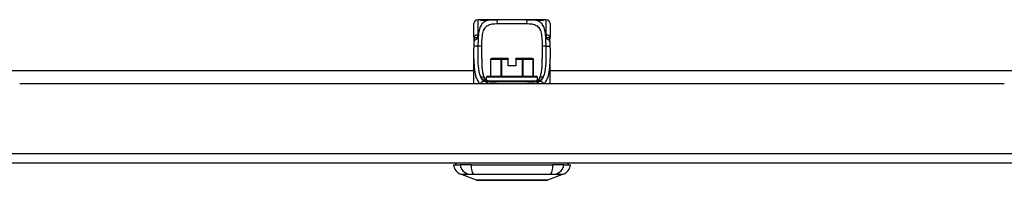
# Model space of a CAD drawing. Header units: inches. Extents: x 14 to 456, y 41 to 215.
# Tile 12 of 201: x 80.74 to 90.66, y 40.54 to 42.15. Entities that reach past the tile are written whole.
import ezdxf

# ---------------------------------------------------------------- set-up
doc = ezdxf.new("R2010")
doc.units = ezdxf.units.IN
doc.header["$MEASUREMENT"] = 0
doc.layers.add('Visible Edges(ANSI)', color=7, linetype='Continuous', lineweight=25)
doc.layers.add('Visible Tangent Edges(ANSI)', color=7, linetype='Continuous', lineweight=25)

msp = doc.modelspace()

# ---------------------------------------------------------------- linework, layer by layer
at = {"layer": 'Visible Edges(ANSI)'}
for p, q in [((85.3729, 42.1542), (85.3532, 42.1542)), ((85.4967, 42.1542), (85.3729, 42.1542)), ((85.4967, 42.1542), (85.5351, 42.1542)), ((85.8603, 42.1542), (85.5351, 42.1542)), ((85.8603, 42.1542), (85.8987, 42.1542)), ((86.0225, 42.1542), (85.8987, 42.1542)), ((86.0422, 42.1542), (86.0225, 42.1542)), ((85.3139, 41.9794), (85.3139, 42.1148)), ((86.0816, 42.1148), (86.0816, 41.9794)), ((85.3139, 41.5093), (85.3139, 41.7652)), ((85.4829, 41.5869), (85.4829, 41.7562)), ((85.4908, 41.7641), (85.4913, 41.7641)), ((85.5929, 41.7641), (85.4913, 41.7641)), ((85.5929, 41.7641), (85.5964, 41.7641)), ((85.6603, 41.7641), (85.5964, 41.7641)), ((85.6603, 41.7641), (85.6603, 41.7562)), ((85.6603, 41.6893), (85.6603, 41.7562)), ((85.7991, 41.7641), (85.7351, 41.7641)), ((85.7351, 41.7562), (85.7351, 41.7641)), ((85.7351, 41.7562), (85.7351, 41.6893)), ((85.7991, 41.7641), (85.8025, 41.7641)), ((85.9041, 41.7641), (85.8025, 41.7641)), ((85.9041, 41.7641), (85.9047, 41.7641)), ((85.9125, 41.5869), (85.9125, 41.7562)), ((86.0816, 41.5093), (86.0816, 41.7652)), ((80.2596, 41.6433), (85.3139, 41.6433)), ((85.7351, 41.6893), (85.6603, 41.6893)), ((86.0816, 41.6433), (91.1358, 41.6433)), ((85.4418, 41.5451), (85.4418, 41.5751)), ((85.4536, 41.5869), (85.9418, 41.5869)), ((85.9536, 41.5451), (85.9536, 41.5751)), ((90.6552, 41.5093), (80.7402, 41.5093)), ((85.9432, 41.5282), (85.4588, 41.5282)), ((109.5002, 40.7093), (61.8952, 40.7093)), ((85.1072, 40.6935), (85.1752, 40.6935)), ((85.286, 40.6935), (85.1752, 40.6935)), ((85.286, 40.6935), (86.1095, 40.6935)), ((86.2202, 40.6935), (86.1095, 40.6935)), ((86.2202, 40.6935), (86.2883, 40.6935)), ((85.3408, 40.539), (85.1811, 40.6011)), ((86.2143, 40.6011), (86.0546, 40.539))]:
    msp.add_line(p, q, dxfattribs=at)
at = {"layer": 'Visible Edges(ANSI)', "flags": 128}
for points in [[(85.3809, 42.1516), (85.3815, 42.1515), (85.3831, 42.1511), (85.3884, 42.1501), (85.3956, 42.1493), (85.4039, 42.1486), (85.413, 42.1485), (85.4219, 42.1487), (85.4302, 42.1494), (85.4371, 42.1503)], [(85.4371, 42.1503), (85.4513, 42.1521), (85.466, 42.1533), (85.4812, 42.154), (85.4967, 42.1542)], [(85.8987, 42.1542), (85.9142, 42.154), (85.9294, 42.1533), (85.9441, 42.1521), (85.9584, 42.1503)], [(85.9584, 42.1503), (85.9653, 42.1494), (85.9736, 42.1487), (85.9825, 42.1485), (85.9915, 42.1486), (85.9999, 42.1493), (86.0071, 42.1501), (86.0123, 42.1511), (86.0139, 42.1515), (86.0146, 42.1516)], [(85.3139, 41.9794), (85.3139, 41.9787), (85.3139, 41.978), (85.3139, 41.9773), (85.3139, 41.9766), (85.3139, 41.9759), (85.3139, 41.9752), (85.314, 41.9744), (85.314, 41.9737), (85.314, 41.973), (85.3141, 41.9723), (85.3141, 41.9716), (85.3142, 41.9709), (85.3142, 41.9701), (85.3143, 41.9694), (85.3144, 41.9687), (85.3144, 41.968), (85.3145, 41.9673), (85.3146, 41.9665), (85.3146, 41.9658), (85.3147, 41.9651), (85.3148, 41.9644), (85.3149, 41.9637), (85.315, 41.9629), (85.3151, 41.9622)], [(85.3167, 41.9319), (85.3166, 41.9471), (85.3151, 41.9622)], [(86.0788, 41.9319), (86.0788, 41.9471), (86.0803, 41.9622)], [(86.0803, 41.9622), (86.0804, 41.9629), (86.0805, 41.9637), (86.0806, 41.9644), (86.0807, 41.9651), (86.0808, 41.9658), (86.0809, 41.9665), (86.081, 41.9673), (86.081, 41.968), (86.0811, 41.9687), (86.0812, 41.9694), (86.0812, 41.9701), (86.0813, 41.9709), (86.0813, 41.9716), (86.0814, 41.9723), (86.0814, 41.973), (86.0814, 41.9737), (86.0815, 41.9744), (86.0815, 41.9752), (86.0815, 41.9759), (86.0815, 41.9766), (86.0816, 41.9773), (86.0816, 41.978), (86.0816, 41.9787), (86.0816, 41.9794)], [(85.3139, 41.7652), (85.314, 41.7942), (85.3144, 41.8237), (85.3148, 41.8536), (85.3153, 41.8838)], [(85.3153, 41.8838), (85.3158, 41.9081), (85.3167, 41.9319)], [(86.0788, 41.9319), (86.0796, 41.9081), (86.0801, 41.8838)], [(86.0801, 41.8838), (86.0806, 41.8536), (86.0811, 41.8237), (86.0814, 41.7942), (86.0816, 41.7652)], [(85.3926, 41.7652), (85.3928, 41.7353), (85.3936, 41.7064), (85.3952, 41.6786), (85.3976, 41.6524), (85.4012, 41.6276), (85.406, 41.6045), (85.4122, 41.5835), (85.4199, 41.5645)], [(85.9756, 41.5645), (85.9832, 41.5834), (85.9894, 41.6045), (85.9942, 41.6275), (85.9978, 41.6523), (86.0003, 41.6787), (86.0018, 41.7063), (86.0026, 41.7352), (86.0028, 41.7652)], [(85.4492, 41.5414), (85.4379, 41.5474), (85.429, 41.5537), (85.4256, 41.5569), (85.423, 41.5598), (85.4211, 41.5624), (85.4199, 41.5645)], [(85.9463, 41.5414), (85.9576, 41.5474), (85.9665, 41.5538), (85.9698, 41.5569), (85.9725, 41.5598), (85.9744, 41.5624), (85.9756, 41.5645)], [(85.5428, 41.5282), (85.5159, 41.5288), (85.4907, 41.5309), (85.479, 41.5327), (85.468, 41.535), (85.458, 41.5379), (85.4492, 41.5414)], [(85.8527, 41.5282), (85.8796, 41.5288), (85.9048, 41.5309), (85.9165, 41.5327), (85.9275, 41.535), (85.9375, 41.5379), (85.9463, 41.5414)], [(85.3426, 40.5387), (85.343, 40.5387), (85.3443, 40.5387), (85.3465, 40.5387), (85.3494, 40.5387), (85.3532, 40.5386), (85.3579, 40.5386), (85.3633, 40.5386), (85.3696, 40.5386), (85.3767, 40.5386), (85.3846, 40.5386), (85.3931, 40.5385), (85.4024, 40.5385), (85.4124, 40.5385), (85.4231, 40.5385), (85.4345, 40.5385), (85.4464, 40.5385), (85.459, 40.5385), (85.4722, 40.5385), (85.4859, 40.5385), (85.5001, 40.5385), (85.5148, 40.5385), (85.5299, 40.5386), (85.5455, 40.5386), (85.5615, 40.5386), (85.5778, 40.5386), (85.5944, 40.5386), (85.6113, 40.5386), (85.6283, 40.5387), (85.6455, 40.5387), (85.6627, 40.5387), (85.6801, 40.5387), (85.6976, 40.5387), (85.7151, 40.5387), (85.7326, 40.5387), (85.7499, 40.5387), (85.7671, 40.5387), (85.7841, 40.5386), (85.8009, 40.5386), (85.8174, 40.5386), (85.8338, 40.5386), (85.8498, 40.5386), (85.8654, 40.5386), (85.8807, 40.5385), (85.8954, 40.5385), (85.9096, 40.5385), (85.9233, 40.5385), (85.9365, 40.5385), (85.9491, 40.5385), (85.961, 40.5385), (85.9724, 40.5385), (85.983, 40.5385), (85.993, 40.5385), (86.0023, 40.5385), (86.0109, 40.5386), (86.0187, 40.5386), (86.0258, 40.5386), (86.0321, 40.5386), (86.0376, 40.5386), (86.0422, 40.5386), (86.046, 40.5387), (86.049, 40.5387), (86.0511, 40.5387), (86.0524, 40.5387), (86.0528, 40.5387)]]:
    msp.add_lwpolyline(points, dxfattribs=at)
at = {"layer": 'Visible Edges(ANSI)'}
for centre, radius, start, end in [((85.3532, 42.1148), 0.0394, 90, 180), ((85.3729, 42.1345), 0.0197, 56.88001, 90), ((86.0225, 42.1345), 0.0197, 90, 123.12003), ((86.0422, 42.1148), 0.0394, 0, 90), ((85.4908, 41.7562), 0.00787, 90, 180), ((85.9047, 41.7562), 0.00787, 0, 90), ((85.4536, 41.5751), 0.0118, 90, 180), ((85.9418, 41.5751), 0.0118, 0, 90), ((85.224, 40.7112), 0.1181, 188.60095, 248.74949), ((85.1662, 40.6857), 0.0394, 143.1301, 168.46304), ((86.1715, 40.7112), 0.1181, 291.25051, 351.39905), ((86.2292, 40.6857), 0.0394, 11.53696, 36.8699), ((85.3426, 40.5436), 0.00492, 248.74949, 269.79123), ((86.0528, 40.5436), 0.00492, 270.20877, 291.25051)]:
    msp.add_arc(centre, radius, start, end, dxfattribs=at)
at = {"layer": 'Visible Tangent Edges(ANSI)'}
for p, q in [((85.3532, 42.1542), (85.3532, 41.9994)), ((85.3729, 42.1535), (85.3729, 42.1542)), ((86.0225, 42.1542), (86.0225, 42.1535)), ((86.0422, 41.9994), (86.0422, 42.1542)), ((85.5537, 42.1148), (85.8418, 42.1148)), ((85.4844, 41.7562), (85.4829, 41.7562)), ((85.4844, 41.5869), (85.4844, 41.7562)), ((85.4844, 41.7562), (85.5861, 41.7562)), ((85.5964, 41.7562), (85.5861, 41.7562)), ((85.5861, 41.7562), (85.5861, 41.5869)), ((85.5964, 41.7641), (85.5964, 41.7562)), ((85.5964, 41.5869), (85.5964, 41.7562)), ((85.5964, 41.7562), (85.6603, 41.7562)), ((85.7351, 41.7562), (85.7991, 41.7562)), ((85.7991, 41.7562), (85.7991, 41.7641)), ((85.8094, 41.7562), (85.7991, 41.7562)), ((85.7991, 41.7562), (85.7991, 41.5869)), ((85.8094, 41.5869), (85.8094, 41.7562)), ((85.8094, 41.7562), (85.911, 41.7562)), ((85.9125, 41.7562), (85.911, 41.7562)), ((85.911, 41.7562), (85.911, 41.5869)), ((85.4418, 41.5479), (85.4371, 41.5479)), ((85.9536, 41.5751), (85.4418, 41.5751)), ((85.9583, 41.5479), (85.9536, 41.5479)), ((85.4328, 41.5366), (85.4111, 41.5366)), ((85.4532, 41.5397), (85.9422, 41.5397)), ((85.9843, 41.5366), (85.9627, 41.5366)), ((61.8952, 40.8083), (109.5002, 40.8083))]:
    msp.add_line(p, q, dxfattribs=at)
at = {"layer": 'Visible Tangent Edges(ANSI)', "flags": 128}
for points in [[(85.5351, 42.1542), (85.5214, 42.154), (85.5081, 42.1536), (85.4951, 42.1528), (85.4826, 42.1516), (85.4705, 42.1499), (85.459, 42.1477), (85.448, 42.1448), (85.4375, 42.1413), (85.4277, 42.137), (85.4186, 42.1319), (85.4102, 42.1259), (85.4024, 42.119), (85.3954, 42.1111), (85.389, 42.1024), (85.3834, 42.0928), (85.3783, 42.0823), (85.3739, 42.0709), (85.37, 42.0587), (85.3668, 42.0457), (85.3641, 42.0319), (85.3618, 42.0175), (85.36, 42.0024), (85.3585, 41.9868), (85.3574, 41.9706)], [(85.3729, 42.1535), (85.3731, 42.1533), (85.3737, 42.1529), (85.3746, 42.1525), (85.3759, 42.1521), (85.3776, 42.1517), (85.3796, 42.1512), (85.3819, 42.1507), (85.3844, 42.1503), (85.3873, 42.1498), (85.3904, 42.1494), (85.3937, 42.149), (85.3972, 42.1487), (85.4009, 42.1484), (85.4046, 42.1482), (85.4085, 42.1481), (85.4123, 42.1481), (85.4162, 42.1481), (85.42, 42.1482), (85.4238, 42.1485), (85.4274, 42.1487), (85.4309, 42.149), (85.4342, 42.1494), (85.4373, 42.1498), (85.4401, 42.1503)], [(85.4401, 42.1503), (85.4423, 42.1506), (85.4445, 42.151), (85.4467, 42.1513), (85.4489, 42.1516), (85.4511, 42.1518), (85.4533, 42.1521), (85.4556, 42.1523), (85.4579, 42.1526), (85.4602, 42.1528), (85.4625, 42.153), (85.4649, 42.1531), (85.4672, 42.1533), (85.4696, 42.1535), (85.472, 42.1536), (85.4744, 42.1537), (85.4768, 42.1538), (85.4793, 42.1539), (85.4817, 42.154), (85.4842, 42.154), (85.4867, 42.1541), (85.4892, 42.1541), (85.4917, 42.1541), (85.4942, 42.1542), (85.4967, 42.1542)], [(86.0381, 41.9706), (86.0369, 41.9868), (86.0354, 42.0024), (86.0336, 42.0174), (86.0314, 42.0319), (86.0287, 42.0456), (86.0255, 42.0587), (86.0217, 42.0709), (86.0172, 42.0822), (86.0121, 42.0927), (86.0064, 42.1023), (86, 42.1111), (85.993, 42.1189), (85.9852, 42.1258), (85.9768, 42.1319), (85.9677, 42.137), (85.9579, 42.1413), (85.9475, 42.1448), (85.9366, 42.1477), (85.925, 42.15), (85.913, 42.1516), (85.9004, 42.1528), (85.8874, 42.1536), (85.8741, 42.154), (85.8603, 42.1542)], [(85.8987, 42.1542), (85.9012, 42.1542), (85.9038, 42.1541), (85.9063, 42.1541), (85.9088, 42.1541), (85.9113, 42.154), (85.9137, 42.154), (85.9162, 42.1539), (85.9186, 42.1538), (85.921, 42.1537), (85.9234, 42.1536), (85.9258, 42.1535), (85.9282, 42.1533), (85.9306, 42.1531), (85.9329, 42.153), (85.9352, 42.1528), (85.9375, 42.1526), (85.9398, 42.1523), (85.9421, 42.1521), (85.9443, 42.1518), (85.9466, 42.1516), (85.9488, 42.1513), (85.951, 42.151), (85.9532, 42.1506), (85.9553, 42.1503)], [(85.9553, 42.1503), (85.9582, 42.1498), (85.9613, 42.1494), (85.9646, 42.149), (85.9681, 42.1487), (85.9717, 42.1484), (85.9755, 42.1482), (85.9793, 42.1481), (85.9832, 42.1481), (85.9871, 42.1481), (85.9909, 42.1482), (85.9946, 42.1484), (85.9983, 42.1487), (86.0018, 42.149), (86.0051, 42.1494), (86.0082, 42.1498), (86.0111, 42.1503), (86.0136, 42.1507), (86.0159, 42.1512), (86.0179, 42.1517), (86.0195, 42.1521), (86.0208, 42.1525), (86.0217, 42.1529), (86.0223, 42.1533), (86.0225, 42.1535)], [(85.3939, 41.8832), (85.3942, 41.9017), (85.3947, 41.92), (85.3954, 41.938), (85.3963, 41.9554), (85.3976, 41.9722), (85.3993, 41.9883), (85.4015, 42.0037), (85.4042, 42.0183), (85.4077, 42.032), (85.4118, 42.0446), (85.4168, 42.0561), (85.4225, 42.0666), (85.429, 42.076), (85.4364, 42.0843), (85.4447, 42.0914), (85.4539, 42.0973), (85.464, 42.1022), (85.4748, 42.1061), (85.4865, 42.1092), (85.4988, 42.1114), (85.5117, 42.113), (85.5252, 42.1141), (85.5392, 42.1146), (85.5537, 42.1148)], [(85.8418, 42.1148), (85.8563, 42.1146), (85.8703, 42.1141), (85.8839, 42.1131), (85.8968, 42.1115), (85.9091, 42.1092), (85.9207, 42.1061), (85.9315, 42.1022), (85.9416, 42.0973), (85.9507, 42.0913), (85.959, 42.0841), (85.9664, 42.0759), (85.973, 42.0665), (85.9788, 42.056), (85.9837, 42.0444), (85.9879, 42.0318), (85.9913, 42.0181), (85.994, 42.0035), (85.9962, 41.988), (85.9979, 41.9719), (85.9992, 41.9551), (86.0002, 41.9377), (86.0008, 41.9199), (86.0013, 41.9017), (86.0016, 41.8832)], [(85.3574, 41.9706), (85.3544, 41.9714), (85.3514, 41.972), (85.3485, 41.9724), (85.3457, 41.9727), (85.343, 41.9728), (85.3404, 41.9728), (85.3378, 41.9727), (85.3353, 41.9725), (85.333, 41.9723), (85.3307, 41.9719), (85.3286, 41.9715), (85.3266, 41.971), (85.3247, 41.9705), (85.323, 41.9699), (85.3214, 41.9692), (85.32, 41.9685), (85.3188, 41.9678), (85.3177, 41.967), (85.3168, 41.9663), (85.3161, 41.9655), (85.3156, 41.9647), (85.3153, 41.9638), (85.3151, 41.963), (85.3151, 41.9622)], [(85.3167, 41.9319), (85.3168, 41.9337), (85.3172, 41.9355), (85.3177, 41.9373), (85.3183, 41.9391), (85.3191, 41.9409), (85.3201, 41.9426), (85.3212, 41.9444), (85.3225, 41.9461), (85.324, 41.9478), (85.3255, 41.9495), (85.3272, 41.9512), (85.329, 41.9528), (85.331, 41.9544), (85.333, 41.956), (85.3352, 41.9576), (85.3374, 41.9591), (85.3397, 41.9606), (85.3421, 41.9621), (85.3446, 41.9636), (85.3471, 41.965), (85.3496, 41.9664), (85.3522, 41.9678), (85.3548, 41.9692), (85.3574, 41.9706)], [(85.3574, 41.9706), (85.357, 41.9718), (85.3567, 41.973), (85.3564, 41.9742), (85.3561, 41.9754), (85.3558, 41.9766), (85.3555, 41.9778), (85.3553, 41.979), (85.355, 41.9803), (85.3548, 41.9815), (85.3546, 41.9827), (85.3544, 41.9839), (85.3542, 41.9851), (85.3541, 41.9863), (85.3539, 41.9875), (85.3538, 41.9887), (85.3537, 41.9899), (85.3536, 41.9911), (85.3535, 41.9923), (85.3534, 41.9935), (85.3533, 41.9947), (85.3533, 41.9959), (85.3533, 41.9971), (85.3532, 41.9983), (85.3532, 41.9994)], [(85.3574, 41.9706), (85.3572, 41.9674), (85.357, 41.9642), (85.3568, 41.9609), (85.3566, 41.9576), (85.3565, 41.9543), (85.3563, 41.951), (85.3562, 41.9477), (85.356, 41.9443), (85.3559, 41.941), (85.3558, 41.9376), (85.3557, 41.9342), (85.3556, 41.9308), (85.3555, 41.9274), (85.3554, 41.924), (85.3553, 41.9206), (85.3552, 41.9172), (85.3551, 41.9137), (85.355, 41.9103), (85.355, 41.9068), (85.3549, 41.9034), (85.3548, 41.8999), (85.3548, 41.8965), (85.3547, 41.893), (85.3547, 41.8895)], [(86.0422, 41.9994), (86.0422, 41.9983), (86.0422, 41.9971), (86.0421, 41.9959), (86.0421, 41.9947), (86.042, 41.9935), (86.042, 41.9923), (86.0419, 41.9911), (86.0418, 41.9899), (86.0416, 41.9887), (86.0415, 41.9875), (86.0414, 41.9863), (86.0412, 41.9851), (86.041, 41.9839), (86.0408, 41.9827), (86.0406, 41.9815), (86.0404, 41.9803), (86.0402, 41.979), (86.0399, 41.9778), (86.0396, 41.9766), (86.0394, 41.9754), (86.0391, 41.9742), (86.0387, 41.973), (86.0384, 41.9718), (86.0381, 41.9706)], [(86.0803, 41.9622), (86.0803, 41.963), (86.0802, 41.9638), (86.0798, 41.9647), (86.0793, 41.9655), (86.0786, 41.9663), (86.0777, 41.967), (86.0767, 41.9678), (86.0754, 41.9685), (86.074, 41.9692), (86.0724, 41.9699), (86.0707, 41.9705), (86.0689, 41.971), (86.0669, 41.9715), (86.0647, 41.9719), (86.0625, 41.9723), (86.0601, 41.9725), (86.0577, 41.9727), (86.0551, 41.9728), (86.0525, 41.9728), (86.0497, 41.9727), (86.0469, 41.9724), (86.044, 41.972), (86.0411, 41.9714), (86.0381, 41.9706)], [(86.0381, 41.9706), (86.0407, 41.9692), (86.0433, 41.9678), (86.0459, 41.9664), (86.0484, 41.965), (86.0509, 41.9636), (86.0533, 41.9621), (86.0557, 41.9606), (86.058, 41.9591), (86.0603, 41.9576), (86.0624, 41.956), (86.0645, 41.9544), (86.0664, 41.9528), (86.0682, 41.9512), (86.0699, 41.9495), (86.0715, 41.9478), (86.0729, 41.9461), (86.0742, 41.9444), (86.0753, 41.9426), (86.0763, 41.9409), (86.0771, 41.9391), (86.0778, 41.9373), (86.0783, 41.9355), (86.0786, 41.9337), (86.0788, 41.9319)], [(86.0408, 41.8895), (86.0407, 41.893), (86.0407, 41.8965), (86.0406, 41.9), (86.0405, 41.9034), (86.0405, 41.9069), (86.0404, 41.9104), (86.0403, 41.9138), (86.0403, 41.9172), (86.0402, 41.9207), (86.0401, 41.9241), (86.04, 41.9275), (86.0399, 41.9309), (86.0398, 41.9343), (86.0397, 41.9377), (86.0395, 41.941), (86.0394, 41.9444), (86.0393, 41.9477), (86.0391, 41.951), (86.039, 41.9543), (86.0388, 41.9576), (86.0386, 41.9609), (86.0385, 41.9642), (86.0383, 41.9674), (86.0381, 41.9706)], [(85.3547, 41.8895), (85.3524, 41.8895), (85.35, 41.8895), (85.3477, 41.8895), (85.3453, 41.8895), (85.3428, 41.8894), (85.3404, 41.8893), (85.338, 41.8892), (85.3357, 41.889), (85.3334, 41.8888), (85.3312, 41.8886), (85.3291, 41.8884), (85.3271, 41.8881), (85.3252, 41.8878), (85.3235, 41.8875), (85.3219, 41.8872), (85.3205, 41.8868), (85.3193, 41.8865), (85.3182, 41.8861), (85.3173, 41.8857), (85.3166, 41.8853), (85.316, 41.885), (85.3156, 41.8846), (85.3154, 41.8842), (85.3153, 41.8838)], [(85.3547, 41.8895), (85.3544, 41.8747), (85.3542, 41.8599), (85.3539, 41.8452), (85.3537, 41.8307), (85.3535, 41.8162), (85.3533, 41.8018), (85.3532, 41.7876), (85.3532, 41.7735), (85.3533, 41.7595), (85.3536, 41.7457), (85.3539, 41.7321), (85.3545, 41.7186), (85.3552, 41.7054), (85.3562, 41.6923), (85.3574, 41.6795), (85.3589, 41.6669), (85.3606, 41.6545), (85.3628, 41.6424), (85.3653, 41.6305), (85.3682, 41.619), (85.3715, 41.6077), (85.3752, 41.5968), (85.3795, 41.5862), (85.3842, 41.5761)], [(85.3926, 41.7652), (85.3926, 41.77), (85.3926, 41.7748), (85.3926, 41.7796), (85.3927, 41.7844), (85.3927, 41.7893), (85.3927, 41.7941), (85.3928, 41.799), (85.3928, 41.8038), (85.3929, 41.8087), (85.3929, 41.8136), (85.393, 41.8185), (85.393, 41.8235), (85.3931, 41.8284), (85.3932, 41.8333), (85.3932, 41.8383), (85.3933, 41.8432), (85.3934, 41.8482), (85.3935, 41.8532), (85.3935, 41.8582), (85.3936, 41.8632), (85.3937, 41.8682), (85.3938, 41.8732), (85.3938, 41.8782), (85.3939, 41.8832)], [(86.0016, 41.8832), (86.0016, 41.8782), (86.0017, 41.8732), (86.0018, 41.8682), (86.0018, 41.8632), (86.0019, 41.8582), (86.002, 41.8533), (86.002, 41.8483), (86.0021, 41.8433), (86.0022, 41.8384), (86.0023, 41.8334), (86.0023, 41.8285), (86.0024, 41.8235), (86.0024, 41.8186), (86.0025, 41.8137), (86.0026, 41.8088), (86.0026, 41.8039), (86.0027, 41.799), (86.0027, 41.7942), (86.0027, 41.7893), (86.0028, 41.7845), (86.0028, 41.7796), (86.0028, 41.7748), (86.0028, 41.77), (86.0028, 41.7652)], [(86.0112, 41.5761), (86.0159, 41.5862), (86.0202, 41.5967), (86.0239, 41.6076), (86.0272, 41.6189), (86.0301, 41.6304), (86.0326, 41.6423), (86.0348, 41.6544), (86.0366, 41.6668), (86.0381, 41.6794), (86.0393, 41.6922), (86.0402, 41.7053), (86.041, 41.7185), (86.0415, 41.7319), (86.0419, 41.7455), (86.0421, 41.7593), (86.0422, 41.7733), (86.0422, 41.7874), (86.0421, 41.8017), (86.0419, 41.8161), (86.0417, 41.8307), (86.0415, 41.8453), (86.0413, 41.86), (86.041, 41.8747), (86.0408, 41.8895)], [(86.0408, 41.8895), (86.0431, 41.8895), (86.0454, 41.8895), (86.0478, 41.8895), (86.0502, 41.8895), (86.0526, 41.8894), (86.055, 41.8893), (86.0574, 41.8892), (86.0597, 41.889), (86.062, 41.8888), (86.0642, 41.8886), (86.0663, 41.8884), (86.0683, 41.8881), (86.0702, 41.8878), (86.0719, 41.8875), (86.0735, 41.8872), (86.0749, 41.8868), (86.0762, 41.8865), (86.0772, 41.8861), (86.0781, 41.8857), (86.0789, 41.8853), (86.0794, 41.885), (86.0798, 41.8846), (86.08, 41.8842), (86.0801, 41.8838)], [(85.3139, 41.7652), (85.3139, 41.7525), (85.314, 41.7399), (85.3143, 41.7274), (85.3146, 41.7151), (85.3151, 41.7029), (85.3158, 41.6908), (85.3166, 41.6789), (85.3176, 41.6672), (85.3188, 41.6556), (85.3202, 41.6442), (85.3219, 41.633), (85.3239, 41.622), (85.3261, 41.6112), (85.3286, 41.6006), (85.3315, 41.5903), (85.3347, 41.5802), (85.3383, 41.5703), (85.3422, 41.5607), (85.3466, 41.5514), (85.3514, 41.5424), (85.3566, 41.5336), (85.3622, 41.5252), (85.3684, 41.5171), (85.3749, 41.5093)], [(86.0205, 41.5093), (86.0271, 41.5171), (86.0332, 41.5252), (86.0389, 41.5336), (86.0441, 41.5424), (86.0489, 41.5514), (86.0532, 41.5607), (86.0572, 41.5703), (86.0607, 41.5802), (86.0639, 41.5903), (86.0668, 41.6006), (86.0693, 41.6112), (86.0716, 41.622), (86.0735, 41.633), (86.0752, 41.6442), (86.0766, 41.6556), (86.0779, 41.6672), (86.0789, 41.6789), (86.0797, 41.6908), (86.0803, 41.7029), (86.0808, 41.7151), (86.0812, 41.7274), (86.0814, 41.7399), (86.0815, 41.7525), (86.0816, 41.7652)], [(85.4111, 41.5366), (85.4098, 41.5381), (85.4084, 41.5396), (85.4071, 41.5411), (85.4058, 41.5426), (85.4046, 41.5442), (85.4033, 41.5457), (85.4021, 41.5473), (85.4009, 41.5489), (85.3997, 41.5505), (85.3986, 41.5521), (85.3974, 41.5537), (85.3963, 41.5554), (85.3952, 41.557), (85.3941, 41.5587), (85.393, 41.5604), (85.392, 41.5621), (85.391, 41.5638), (85.3899, 41.5655), (85.3889, 41.5672), (85.388, 41.569), (85.387, 41.5707), (85.3861, 41.5725), (85.3851, 41.5743), (85.3842, 41.5761)], [(85.3842, 41.5761), (85.3853, 41.574), (85.3865, 41.5719), (85.3879, 41.5699), (85.3893, 41.5679), (85.3908, 41.566), (85.3924, 41.5641), (85.3941, 41.5622), (85.3958, 41.5604), (85.3977, 41.5586), (85.3996, 41.5568), (85.4015, 41.5551), (85.4036, 41.5535), (85.4057, 41.5518), (85.4079, 41.5503), (85.4101, 41.5487), (85.4124, 41.5472), (85.4148, 41.5457), (85.4172, 41.5443), (85.4197, 41.5429), (85.4222, 41.5416), (85.4248, 41.5403), (85.4274, 41.539), (85.4301, 41.5378), (85.4328, 41.5366)], [(85.9627, 41.5366), (85.9654, 41.5378), (85.9681, 41.539), (85.9707, 41.5403), (85.9733, 41.5416), (85.9758, 41.5429), (85.9783, 41.5443), (85.9807, 41.5458), (85.9831, 41.5472), (85.9854, 41.5487), (85.9876, 41.5503), (85.9898, 41.5519), (85.9919, 41.5535), (85.9939, 41.5552), (85.9959, 41.5569), (85.9978, 41.5586), (85.9997, 41.5604), (86.0014, 41.5622), (86.0031, 41.5641), (86.0047, 41.566), (86.0062, 41.5679), (86.0076, 41.5699), (86.0089, 41.5719), (86.0101, 41.574), (86.0112, 41.5761)], [(86.0112, 41.5761), (86.0103, 41.5743), (86.0094, 41.5725), (86.0084, 41.5707), (86.0075, 41.569), (86.0065, 41.5672), (86.0055, 41.5655), (86.0045, 41.5638), (86.0034, 41.5621), (86.0024, 41.5604), (86.0013, 41.5587), (86.0002, 41.557), (85.9991, 41.5554), (85.998, 41.5537), (85.9968, 41.5521), (85.9957, 41.5505), (85.9945, 41.5489), (85.9933, 41.5473), (85.9921, 41.5457), (85.9908, 41.5442), (85.9896, 41.5426), (85.9883, 41.5411), (85.987, 41.5396), (85.9857, 41.5381), (85.9843, 41.5366)], [(85.4111, 41.5366), (85.4096, 41.5361), (85.408, 41.5355), (85.4065, 41.5348), (85.405, 41.5341), (85.4034, 41.5333), (85.4018, 41.5325), (85.4003, 41.5316), (85.3988, 41.5306), (85.3973, 41.5295), (85.3958, 41.5284), (85.3943, 41.5273), (85.3929, 41.5261), (85.3915, 41.5249), (85.3901, 41.5236), (85.3888, 41.5222), (85.3876, 41.5209), (85.3864, 41.5195), (85.3853, 41.518), (85.3842, 41.5166), (85.3832, 41.5151), (85.3823, 41.5137), (85.3814, 41.5122), (85.3806, 41.5107), (85.3799, 41.5093)], [(85.4588, 41.5282), (85.4563, 41.5282), (85.4537, 41.5282), (85.4512, 41.5282), (85.4487, 41.5283), (85.4463, 41.5284), (85.4439, 41.5285), (85.4416, 41.5286), (85.4393, 41.5287), (85.4371, 41.5289), (85.435, 41.5292), (85.4329, 41.5294), (85.431, 41.5297), (85.4291, 41.5301), (85.4272, 41.5305), (85.4254, 41.5309), (85.4237, 41.5313), (85.422, 41.5319), (85.4203, 41.5324), (85.4187, 41.533), (85.4171, 41.5336), (85.4155, 41.5343), (85.414, 41.535), (85.4125, 41.5358), (85.4111, 41.5366)], [(85.4328, 41.5366), (85.4369, 41.5357), (85.4411, 41.5348), (85.4454, 41.5341), (85.4497, 41.5334), (85.4541, 41.5328), (85.4585, 41.5322), (85.463, 41.5316), (85.4675, 41.5312), (85.472, 41.5307), (85.4766, 41.5303), (85.4812, 41.53), (85.4858, 41.5297), (85.4904, 41.5294), (85.4951, 41.5292), (85.4998, 41.529), (85.5045, 41.5288), (85.5092, 41.5286), (85.5139, 41.5285), (85.5187, 41.5284), (85.5235, 41.5283), (85.5283, 41.5283), (85.5331, 41.5282), (85.5379, 41.5282), (85.5428, 41.5282)], [(85.4588, 41.5282), (85.4581, 41.5281), (85.4572, 41.5281), (85.4564, 41.5279), (85.4556, 41.5277), (85.4547, 41.5274), (85.4538, 41.5271), (85.4529, 41.5267), (85.452, 41.5262), (85.451, 41.5257), (85.4501, 41.525), (85.4491, 41.5243), (85.4481, 41.5236), (85.4471, 41.5227), (85.4461, 41.5218), (85.4452, 41.5208), (85.4442, 41.5198), (85.4432, 41.5187), (85.4422, 41.5175), (85.4412, 41.5163), (85.4403, 41.515), (85.4393, 41.5136), (85.4384, 41.5122), (85.4375, 41.5108), (85.4366, 41.5093)], [(85.8527, 41.5282), (85.8575, 41.5282), (85.8624, 41.5282), (85.8672, 41.5283), (85.872, 41.5283), (85.8768, 41.5284), (85.8815, 41.5285), (85.8863, 41.5286), (85.891, 41.5288), (85.8957, 41.529), (85.9004, 41.5292), (85.9051, 41.5294), (85.9097, 41.5297), (85.9143, 41.53), (85.9189, 41.5304), (85.9235, 41.5307), (85.928, 41.5312), (85.9325, 41.5317), (85.937, 41.5322), (85.9414, 41.5328), (85.9458, 41.5334), (85.9501, 41.5341), (85.9544, 41.5349), (85.9586, 41.5357), (85.9627, 41.5366)], [(85.9843, 41.5366), (85.983, 41.5358), (85.9817, 41.5351), (85.9803, 41.5345), (85.9789, 41.5338), (85.9774, 41.5332), (85.9759, 41.5327), (85.9744, 41.5322), (85.9729, 41.5317), (85.9713, 41.5312), (85.9697, 41.5308), (85.968, 41.5304), (85.9663, 41.5301), (85.9646, 41.5297), (85.9629, 41.5294), (85.9611, 41.5292), (85.9593, 41.529), (85.9575, 41.5288), (85.9556, 41.5286), (85.9537, 41.5284), (85.9517, 41.5283), (85.9497, 41.5283), (85.9476, 41.5282), (85.9454, 41.5282), (85.9432, 41.5282)], [(85.9432, 41.5282), (85.9441, 41.5281), (85.9451, 41.5281), (85.946, 41.5279), (85.947, 41.5277), (85.948, 41.5274), (85.949, 41.5271), (85.95, 41.5267), (85.951, 41.5262), (85.952, 41.5256), (85.9531, 41.525), (85.9541, 41.5243), (85.9551, 41.5235), (85.9561, 41.5227), (85.9572, 41.5217), (85.9582, 41.5208), (85.9591, 41.5197), (85.9601, 41.5186), (85.961, 41.5174), (85.962, 41.5162), (85.9628, 41.5149), (85.9637, 41.5136), (85.9645, 41.5122), (85.9653, 41.5107), (85.9661, 41.5093)], [(85.9843, 41.5366), (85.9859, 41.5361), (85.9874, 41.5355), (85.9889, 41.5348), (85.9905, 41.5341), (85.992, 41.5333), (85.9936, 41.5325), (85.9951, 41.5316), (85.9967, 41.5306), (85.9982, 41.5295), (85.9997, 41.5284), (86.0011, 41.5273), (86.0026, 41.5261), (86.004, 41.5249), (86.0053, 41.5236), (86.0066, 41.5222), (86.0079, 41.5209), (86.009, 41.5195), (86.0102, 41.518), (86.0112, 41.5166), (86.0122, 41.5151), (86.0132, 41.5137), (86.014, 41.5122), (86.0148, 41.5107), (86.0156, 41.5093)], [(85.1811, 40.6011), (85.1813, 40.6011), (85.1817, 40.6011), (85.1824, 40.6011), (85.1833, 40.601), (85.1846, 40.601), (85.186, 40.6009), (85.1878, 40.6009), (85.1898, 40.6008), (85.1921, 40.6007), (85.1946, 40.6006), (85.1974, 40.6006), (85.2005, 40.6005), (85.2038, 40.6004), (85.2073, 40.6003), (85.2111, 40.6002), (85.2151, 40.6001), (85.2194, 40.6001), (85.2239, 40.6), (85.2286, 40.5999), (85.2335, 40.5999), (85.2386, 40.5998), (85.244, 40.5998), (85.2496, 40.5997), (85.2578, 40.5996)], [(85.2578, 40.5996), (85.2591, 40.5996), (85.2606, 40.5996), (85.2621, 40.5997), (85.2637, 40.5997), (85.2653, 40.5997), (85.2671, 40.5997), (85.2689, 40.5997), (85.2707, 40.5997), (85.2727, 40.5997), (85.2747, 40.5998), (85.2768, 40.5998), (85.2789, 40.5998), (85.2811, 40.5998), (85.2834, 40.5998), (85.2857, 40.5997), (85.2881, 40.5997), (85.2906, 40.5997), (85.2931, 40.5997), (85.2956, 40.5997), (85.2982, 40.5997), (85.3009, 40.5997), (85.3036, 40.5996), (85.3063, 40.5996), (85.3091, 40.5996)], [(85.3091, 40.5996), (85.3427, 40.5998), (85.3737, 40.5999), (85.4051, 40.6), (85.4367, 40.6001), (85.4687, 40.6003), (85.5009, 40.6005), (85.5333, 40.6006), (85.5659, 40.6008), (85.5986, 40.6009), (85.6315, 40.601), (85.6645, 40.6011), (85.6975, 40.6011), (85.7306, 40.6011), (85.7636, 40.601), (85.7964, 40.6009), (85.8292, 40.6008), (85.8618, 40.6006), (85.8943, 40.6005), (85.9265, 40.6003), (85.9586, 40.6001), (85.9903, 40.6), (86.0217, 40.5999), (86.0528, 40.5998), (86.0863, 40.5996)], [(86.0863, 40.5996), (86.0891, 40.5996), (86.0918, 40.5996), (86.0945, 40.5997), (86.0972, 40.5997), (86.0998, 40.5997), (86.1023, 40.5997), (86.1048, 40.5997), (86.1073, 40.5997), (86.1097, 40.5997), (86.112, 40.5998), (86.1143, 40.5998), (86.1165, 40.5998), (86.1186, 40.5998), (86.1207, 40.5998), (86.1227, 40.5997), (86.1247, 40.5997), (86.1266, 40.5997), (86.1284, 40.5997), (86.1301, 40.5997), (86.1318, 40.5997), (86.1334, 40.5997), (86.1349, 40.5996), (86.1363, 40.5996), (86.1377, 40.5996)], [(86.1377, 40.5996), (86.1459, 40.5997), (86.1514, 40.5998), (86.1568, 40.5998), (86.162, 40.5999), (86.1669, 40.5999), (86.1716, 40.6), (86.1761, 40.6001), (86.1803, 40.6001), (86.1843, 40.6002), (86.1881, 40.6003), (86.1917, 40.6004), (86.195, 40.6005), (86.198, 40.6006), (86.2008, 40.6006), (86.2033, 40.6007), (86.2056, 40.6008), (86.2076, 40.6009), (86.2094, 40.6009), (86.2109, 40.601), (86.2121, 40.601), (86.2131, 40.6011), (86.2138, 40.6011), (86.2142, 40.6011), (86.2143, 40.6011)], [(85.4231, 40.5386), (85.4167, 40.5387), (85.4105, 40.5387), (85.4045, 40.5387), (85.3988, 40.5387), (85.3933, 40.5387), (85.3881, 40.5388), (85.3831, 40.5388), (85.3784, 40.5388), (85.3739, 40.5388), (85.3697, 40.5388), (85.3658, 40.5389), (85.3621, 40.5389), (85.3587, 40.5389), (85.3557, 40.5389), (85.3529, 40.5389), (85.3503, 40.5389), (85.3481, 40.539), (85.3462, 40.539), (85.3446, 40.539), (85.3432, 40.539), (85.3422, 40.539), (85.3415, 40.539), (85.341, 40.539), (85.3409, 40.539)], [(85.4702, 40.5386), (85.468, 40.5386), (85.4659, 40.5386), (85.4638, 40.5386), (85.4617, 40.5386), (85.4597, 40.5386), (85.4576, 40.5386), (85.4556, 40.5386), (85.4535, 40.5386), (85.4515, 40.5386), (85.4495, 40.5386), (85.4475, 40.5386), (85.4456, 40.5386), (85.4436, 40.5386), (85.4417, 40.5386), (85.4397, 40.5386), (85.4378, 40.5386), (85.4359, 40.5386), (85.4341, 40.5386), (85.4322, 40.5386), (85.4303, 40.5386), (85.4285, 40.5386), (85.4267, 40.5386), (85.4249, 40.5386), (85.4231, 40.5386)], [(85.9253, 40.5386), (85.9092, 40.5387), (85.8923, 40.5387), (85.8747, 40.5388), (85.8566, 40.5388), (85.8379, 40.5388), (85.8187, 40.5389), (85.7991, 40.5389), (85.7793, 40.5389), (85.7591, 40.539), (85.7388, 40.539), (85.7182, 40.539), (85.6976, 40.539), (85.677, 40.539), (85.6565, 40.539), (85.6362, 40.539), (85.6161, 40.5389), (85.5961, 40.5389), (85.5765, 40.5389), (85.5573, 40.5388), (85.5386, 40.5388), (85.5206, 40.5388), (85.5031, 40.5387), (85.4863, 40.5387), (85.4702, 40.5386)], [(85.9723, 40.5386), (85.9706, 40.5386), (85.9688, 40.5386), (85.9669, 40.5386), (85.9651, 40.5386), (85.9633, 40.5386), (85.9614, 40.5386), (85.9595, 40.5386), (85.9576, 40.5386), (85.9557, 40.5386), (85.9538, 40.5386), (85.9518, 40.5386), (85.9499, 40.5386), (85.9479, 40.5386), (85.9459, 40.5386), (85.9439, 40.5386), (85.9419, 40.5386), (85.9399, 40.5386), (85.9378, 40.5386), (85.9358, 40.5386), (85.9337, 40.5386), (85.9316, 40.5386), (85.9295, 40.5386), (85.9274, 40.5386), (85.9253, 40.5386)], [(86.0546, 40.539), (86.0544, 40.539), (86.054, 40.539), (86.0533, 40.539), (86.0522, 40.539), (86.0509, 40.539), (86.0492, 40.539), (86.0473, 40.539), (86.045, 40.5389), (86.0425, 40.5389), (86.0397, 40.5389), (86.0366, 40.5389), (86.0333, 40.5389), (86.0296, 40.5389), (86.0257, 40.5388), (86.0215, 40.5388), (86.0171, 40.5388), (86.0123, 40.5388), (86.0074, 40.5388), (86.0021, 40.5387), (85.9966, 40.5387), (85.9909, 40.5387), (85.985, 40.5387), (85.9788, 40.5387), (85.9723, 40.5386)]]:
    msp.add_lwpolyline(points, dxfattribs=at)
at = {"layer": 'Visible Tangent Edges(ANSI)'}
for centre, major_axis, ratio, start_param, end_param in [((85.3729, 42.1339), (0.0197, 0), 0.998051, 1.091081, 1.570796), ((85.4401, 42.1308), (-0.0031, 0.0194), 0.702907, 6.061108, 6.283185), ((85.5351, 42.1148), (0, 0.0394), 0.472046, 4.712389, 6.283185), ((85.8603, 42.1148), (0, 0.0394), 0.472046, 0, 1.570796), ((85.9553, 42.1308), (0.0031, 0.0194), 0.702907, 0, 0.222077), ((86.0225, 42.1339), (0.0197, 0), 0.998051, 1.570796, 2.050029), ((85.3532, 41.9794), (-0.0394, 0), 0.508749, 4.712389, 6.283185), ((86.0422, 41.9794), (0.0394, 0), 0.508749, 0, 1.570796), ((85.3547, 41.8832), (0.0394, -0.0006), 0.159697, 0.093172, 1.573179), ((86.0408, 41.8832), (-0.0394, -0.0006), 0.159697, 4.710006, 6.190013), ((85.4913, 41.7562), (0, 0.00787), 0.871957, 0, 1.570796), ((85.5929, 41.7562), (0, 0.00787), 0.871957, 0, 1.570796), ((85.8025, 41.7562), (0, 0.00787), 0.871957, 4.712389, 6.283185), ((85.9041, 41.7562), (0, 0.00787), 0.871957, 4.712389, 6.283185), ((85.3842, 41.5479), (0.0357, 0.0167), 0.681178, 0, 1.262291), ((86.0112, 41.5479), (-0.0357, 0.0167), 0.681178, 5.020894, 6.283185), ((85.4328, 41.5056), (0.0164, 0.0358), 0.468903, 0, 0.773908), ((85.9627, 41.5056), (-0.0164, 0.0358), 0.468903, 5.509277, 6.283185), ((85.2855, 40.7135), (0.0158, -0.117), 0.948273, 4.754759, 5.892029), ((85.3234, 40.7135), (-0.0053, -0.118), 0.314585, 4.896593, 6.033863), ((86.072, 40.7135), (0.0053, -0.118), 0.314585, 0.249322, 1.386592), ((86.11, 40.7135), (-0.0158, -0.117), 0.948273, 0.391156, 1.528426)]:
    msp.add_ellipse(centre, major_axis=major_axis, ratio=ratio, start_param=start_param, end_param=end_param, dxfattribs=at)

doc.saveas('drawing.dxf')
